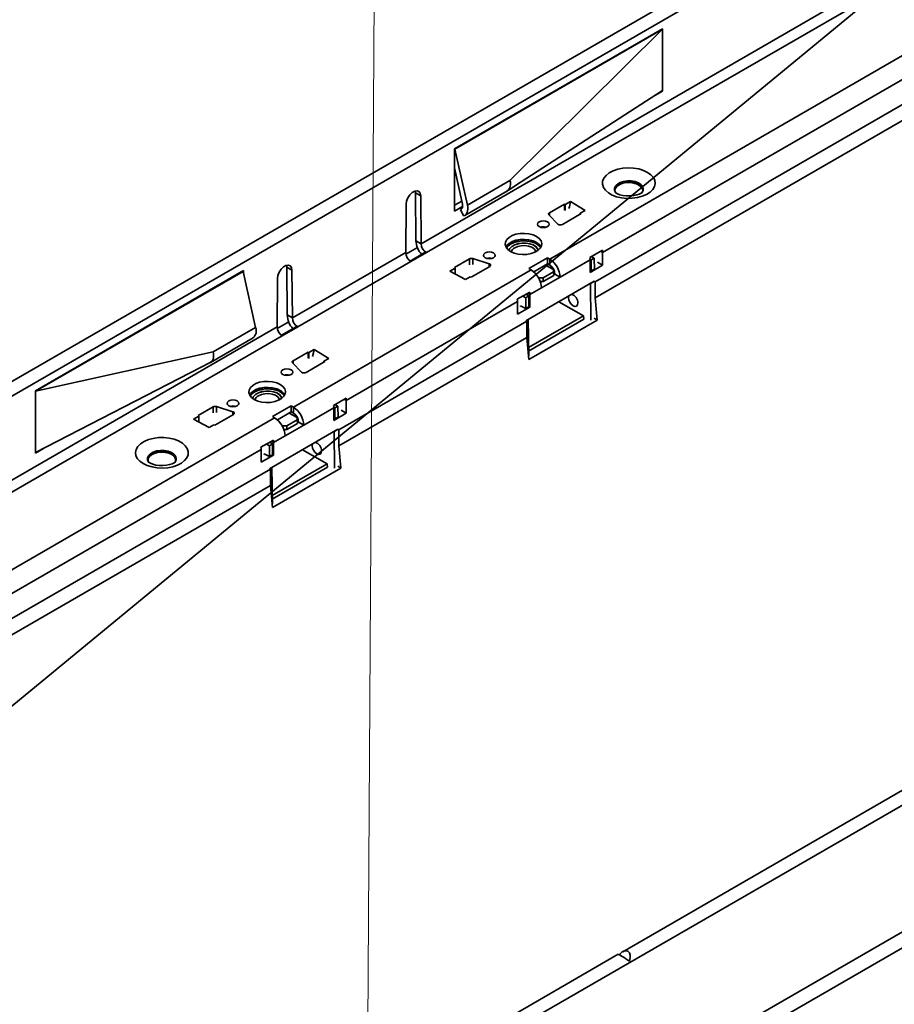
# Model space of a CAD drawing. Header units: metres. Extents: x 2158 to 2361, y 3646 to 3696.
# Tile 28 of 44: x 2212.233 to 2212.531, y 3658.677 to 3659.013. Entities that reach past the tile are written whole.
import ezdxf
from ezdxf import colors
from ezdxf.entities.mleader import LeaderData, LeaderLine
from ezdxf.math import Vec2, Vec3

# ---------------------------------------------------------------- set-up
doc = ezdxf.new("R2010")
doc.units = ezdxf.units.M
doc.header["$LTSCALE"] = 5
doc.layers.add('N-WE-RI-HWA_GOOT_LIJNGOOT-G gesloten', color=1, linetype='Continuous', lineweight=35)
doc.layers.add('X-XX-AL-AANPIJLING-T18', color=10, linetype='Continuous', lineweight=15)
doc.styles.add('NLCS-ISO-M20-T50', font='NLCS-ISO.ttf', dxfattribs={"height": 0.1})

# ---------------------------------------------------------------- blocks, each defined once
blk = doc.blocks.new('_Dot')
at = {"color": 0, "linetype": 'ByBlock', "lineweight": -2}
blk.add_line((-0.5, 0), (-1, 0), dxfattribs=at)
at = {"color": 0, "linetype": 'ByBlock', "const_width": 0.5}
blk.add_lwpolyline([(-0.25, 0, 1), (0.25, 0, 1)], format="xyb", close=True, dxfattribs=at)

msp = doc.modelspace()

# ---------------------------------------------------------------- linework, layer by layer
at = {"layer": 'N-WE-RI-HWA_GOOT_LIJNGOOT-G gesloten'}
for p, q in [((2211.99254036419, 3658.747429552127), (2212.697525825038, 3659.154408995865)), ((2212.413374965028, 3658.931300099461), (2212.672176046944, 3659.080702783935)), ((2212.431406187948, 3658.933544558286), (2212.667579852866, 3659.06988471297)), ((2212.670719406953, 3659.063188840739), (2212.428874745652, 3658.923574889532)), ((2212.670719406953, 3659.05770985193), (2212.428874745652, 3658.918095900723)), ((2212.517956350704, 3659.05577199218), (2212.165953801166, 3658.852565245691)), ((2212.519198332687, 3659.022924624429), (2212.369564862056, 3658.936543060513)), ((2212.371372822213, 3658.933504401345), (2212.520925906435, 3659.019839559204)), ((2212.451806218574, 3659.009741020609), (2212.380954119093, 3658.968838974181)), ((2212.381095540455, 3658.968757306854), (2212.451806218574, 3659.009577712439)), ((2212.39983162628, 3658.95802897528), (2212.451806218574, 3659.009577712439)), ((2212.451806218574, 3659.009577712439), (2212.45166477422, 3659.009659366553)), ((2212.451806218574, 3659.009577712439), (2212.451806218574, 3659.009741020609)), ((2212.451806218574, 3658.988674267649), (2212.451806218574, 3659.009577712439)), ((2212.264847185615, 3658.590230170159), (2212.969832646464, 3658.997209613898)), ((2212.451806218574, 3658.988674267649), (2212.401702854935, 3658.95636995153)), ((2212.449385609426, 3658.987113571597), (2212.451806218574, 3658.988510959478)), ((2212.45167258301, 3658.9885881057), (2212.451806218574, 3658.988510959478)), ((2212.451806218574, 3658.988510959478), (2212.451806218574, 3658.988674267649)), ((2212.380954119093, 3658.968838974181), (2212.380954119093, 3658.947608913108)), ((2212.380954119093, 3658.968838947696), (2212.381095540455, 3658.968757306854)), ((2212.381095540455, 3658.968757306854), (2212.385335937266, 3658.94966079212)), ((2212.383642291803, 3658.950053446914), (2212.380954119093, 3658.962342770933)), ((2212.385335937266, 3658.94966079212), (2212.39983162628, 3658.95802897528)), ((2212.970492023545, 3658.954417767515), (2212.264799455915, 3658.547030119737)), ((2212.36766039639, 3658.953843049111), (2212.367579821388, 3658.954492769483)), ((2212.36766039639, 3658.953843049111), (2212.369428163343, 3658.952822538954)), ((2212.367797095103, 3658.937563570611), (2212.36766039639, 3658.953843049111)), ((2212.384443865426, 3658.946136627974), (2212.398974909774, 3658.954525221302)), ((2212.399176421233, 3658.954670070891), (2212.401702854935, 3658.95636995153)), ((2212.364478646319, 3658.949965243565), (2212.364341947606, 3658.933527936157)), ((2212.369564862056, 3658.936543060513), (2212.369428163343, 3658.952822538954)), ((2212.380954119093, 3658.949649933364), (2212.383419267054, 3658.951073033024)), ((2212.418395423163, 3658.950036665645), (2212.413268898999, 3658.947077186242)), ((2212.41866058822, 3658.949883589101), (2212.418395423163, 3658.950036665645)), ((2212.418395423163, 3658.948003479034), (2212.418395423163, 3658.950036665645)), ((2212.420430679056, 3658.950905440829), (2212.41866058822, 3658.949883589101)), ((2212.420430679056, 3658.950905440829), (2212.425456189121, 3658.947887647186)), ((2212.970492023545, 3658.948938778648), (2212.264799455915, 3658.54155113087)), ((2212.380954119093, 3658.947608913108), (2212.383697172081, 3658.949192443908)), ((2212.38300472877, 3658.948221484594), (2212.383358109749, 3658.948425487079)), ((2212.384065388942, 3658.945976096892), (2212.38300472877, 3658.948221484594)), ((2212.413268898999, 3658.946212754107), (2212.413268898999, 3658.947077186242)), ((2212.417688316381, 3658.943097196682), (2212.424052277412, 3658.946771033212)), ((2212.41866058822, 3658.949883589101), (2212.41866058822, 3658.947850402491)), ((2212.425456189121, 3658.947887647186), (2212.423787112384, 3658.946924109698)), ((2212.424052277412, 3658.946771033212), (2212.423787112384, 3658.946924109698)), ((2212.423787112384, 3658.946924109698), (2212.423787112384, 3658.946617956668)), ((2212.41309919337, 3658.94639140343), (2212.41610439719, 3658.943227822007)), ((2212.369564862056, 3658.936543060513), (2212.367797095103, 3658.937563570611)), ((2212.364341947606, 3658.933527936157), (2212.325724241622, 3658.911234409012)), ((2212.364415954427, 3658.93301400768), (2212.368330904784, 3658.935274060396)), ((2212.370636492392, 3658.933413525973), (2212.365831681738, 3658.930639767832)), ((2212.366069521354, 3658.930442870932), (2212.371372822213, 3658.933504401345)), ((2212.431344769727, 3658.934337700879), (2212.42710212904, 3658.931888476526)), ((2212.430688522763, 3658.933958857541), (2212.431406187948, 3658.933544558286)), ((2212.431406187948, 3658.929216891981), (2212.431406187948, 3658.933544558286)), ((2212.327532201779, 3658.908195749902), (2212.366069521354, 3658.930442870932)), ((2212.386045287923, 3658.931361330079), (2212.380918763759, 3658.928401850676)), ((2212.386045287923, 3658.929328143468), (2212.386045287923, 3658.931361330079)), ((2212.392713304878, 3658.929724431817), (2212.387233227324, 3658.931459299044)), ((2212.387233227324, 3658.929426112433), (2212.387233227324, 3658.931459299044)), ((2212.412667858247, 3658.931708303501), (2212.406303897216, 3658.928034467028)), ((2212.413374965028, 3658.931300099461), (2212.412667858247, 3658.931708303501)), ((2212.412667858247, 3658.929666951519), (2212.412667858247, 3658.931708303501)), ((2212.413374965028, 3658.931300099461), (2212.413374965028, 3658.929258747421)), ((2212.416910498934, 3658.925176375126), (2212.427163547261, 3658.931095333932)), ((2212.427481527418, 3658.930996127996), (2212.427162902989, 3658.931173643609)), ((2212.427163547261, 3658.926767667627), (2212.427163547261, 3658.931095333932)), ((2212.42854218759, 3658.931608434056), (2212.427481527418, 3658.930996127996)), ((2212.427481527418, 3658.930996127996), (2212.427537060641, 3658.927290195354)), ((2212.42854218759, 3658.931608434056), (2212.427562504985, 3658.932154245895)), ((2212.42854218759, 3658.931608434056), (2212.428597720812, 3658.927902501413)), ((2212.429645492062, 3658.930233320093), (2212.431406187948, 3658.929216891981)), ((2212.238259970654, 3658.886463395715), (2212.309112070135, 3658.927365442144)), ((2212.308970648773, 3658.927120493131), (2212.238259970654, 3658.886300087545)), ((2212.308829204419, 3658.927202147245), (2212.308970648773, 3658.927120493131)), ((2212.308970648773, 3658.927120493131), (2212.313211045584, 3658.908023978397)), ((2212.309112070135, 3658.927365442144), (2212.309112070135, 3658.926483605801)), ((2212.323739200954, 3658.929184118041), (2212.323819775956, 3658.92853439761)), ((2212.323819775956, 3658.92853439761), (2212.325587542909, 3658.927513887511)), ((2212.323819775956, 3658.92853439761), (2212.323956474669, 3658.912254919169)), ((2212.325587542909, 3658.927513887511), (2212.325724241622, 3658.911234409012)), ((2212.326047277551, 3658.880886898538), (2212.407011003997, 3658.927626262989)), ((2212.379413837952, 3658.927226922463), (2212.381183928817, 3658.928248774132)), ((2212.379413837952, 3658.927226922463), (2212.384641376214, 3658.92432575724)), ((2212.380918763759, 3658.928401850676), (2212.381183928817, 3658.928248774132)), ((2212.381183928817, 3658.926215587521), (2212.381183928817, 3658.928248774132)), ((2212.386575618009, 3658.925136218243), (2212.39293957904, 3658.928810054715)), ((2212.392713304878, 3658.928679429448), (2212.392713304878, 3658.929724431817)), ((2212.406303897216, 3658.928034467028), (2212.407011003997, 3658.927626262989)), ((2212.407946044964, 3658.926941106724), (2212.412667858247, 3658.929666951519)), ((2212.411181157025, 3658.924880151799), (2212.414716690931, 3658.926921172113)), ((2212.414716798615, 3658.927723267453), (2212.411960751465, 3658.929258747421)), ((2212.412667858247, 3658.929666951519), (2212.413374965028, 3658.929258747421)), ((2212.41400695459, 3658.928758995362), (2212.414016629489, 3658.928113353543)), ((2212.414716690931, 3658.926921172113), (2212.414716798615, 3658.927723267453)), ((2212.414735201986, 3658.925685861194), (2212.414716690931, 3658.926921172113)), ((2212.414716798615, 3658.927723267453), (2212.414735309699, 3658.926487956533)), ((2212.414735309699, 3658.926487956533), (2212.414735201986, 3658.925685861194)), ((2212.427163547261, 3658.926767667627), (2212.431406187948, 3658.929216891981)), ((2212.427163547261, 3658.927498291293), (2212.427537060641, 3658.927290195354)), ((2212.428597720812, 3658.927902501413), (2212.427537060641, 3658.927290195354)), ((2212.320501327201, 3658.908219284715), (2212.320638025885, 3658.924656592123)), ((2212.384641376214, 3658.92432575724), (2212.386310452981, 3658.925289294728)), ((2212.386310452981, 3658.925289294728), (2212.386575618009, 3658.925136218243)), ((2212.428570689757, 3658.923742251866), (2212.405257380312, 3658.910283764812)), ((2212.409492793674, 3658.925018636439), (2212.409767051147, 3658.924865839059)), ((2212.409767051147, 3658.924865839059), (2212.411181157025, 3658.924880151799)), ((2212.40977255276, 3658.92449869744), (2212.409767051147, 3658.924865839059)), ((2212.41119966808, 3658.923644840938), (2212.410141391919, 3658.923634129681)), ((2212.41072715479, 3658.923640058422), (2212.410235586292, 3658.923356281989)), ((2212.410546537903, 3658.921494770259), (2212.416910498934, 3658.925168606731)), ((2212.411181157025, 3658.924880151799), (2212.41119966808, 3658.923644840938)), ((2212.41119966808, 3658.923644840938), (2212.414735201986, 3658.925685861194)), ((2212.415142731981, 3658.926189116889), (2212.414735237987, 3658.925953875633)), ((2212.415142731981, 3658.926196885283), (2212.416910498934, 3658.925176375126)), ((2212.415142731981, 3658.926196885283), (2212.415142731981, 3658.926189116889)), ((2212.415142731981, 3658.926189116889), (2212.416910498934, 3658.925168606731)), ((2212.416910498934, 3658.925168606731), (2212.416910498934, 3658.925176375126)), ((2212.428305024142, 3658.923565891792), (2212.427251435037, 3658.922957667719)), ((2212.428874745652, 3658.923574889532), (2212.428570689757, 3658.923750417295)), ((2212.428874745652, 3658.918095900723), (2212.428874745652, 3658.923574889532)), ((2212.406596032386, 3658.920050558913), (2212.402353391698, 3658.917601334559)), ((2212.406657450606, 3658.919257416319), (2212.410546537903, 3658.921502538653)), ((2212.410546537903, 3658.921494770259), (2212.410546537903, 3658.921502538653)), ((2212.427251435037, 3658.922957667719), (2212.427231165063, 3658.922968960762)), ((2212.427437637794, 3658.91053168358), (2212.427251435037, 3658.922957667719)), ((2212.344078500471, 3658.883131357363), (2212.402414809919, 3658.916808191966)), ((2212.402414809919, 3658.91248052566), (2212.402414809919, 3658.916808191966)), ((2212.40520766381, 3658.918137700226), (2212.404227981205, 3658.918683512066)), ((2212.40520766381, 3658.918137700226), (2212.406268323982, 3658.918750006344)), ((2212.40520766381, 3658.918137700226), (2212.405263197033, 3658.914431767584)), ((2212.406268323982, 3658.918750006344), (2212.405288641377, 3658.919295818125)), ((2212.405939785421, 3658.919671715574), (2212.406657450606, 3658.919257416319)), ((2212.406268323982, 3658.918750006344), (2212.406323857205, 3658.915044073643)), ((2212.406657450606, 3658.914929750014), (2212.406657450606, 3658.919257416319)), ((2212.424943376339, 3658.912015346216), (2212.416451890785, 3658.916746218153)), ((2212.419867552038, 3658.918718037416), (2212.419781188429, 3658.918208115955)), ((2212.429586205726, 3658.910507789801), (2212.428874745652, 3658.918095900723)), ((2212.402414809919, 3658.91248052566), (2212.406657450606, 3658.914929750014)), ((2212.403482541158, 3658.915423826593), (2212.405263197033, 3658.914431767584)), ((2212.403489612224, 3658.915419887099), (2212.403489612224, 3658.915133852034)), ((2212.403734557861, 3658.915283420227), (2212.403489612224, 3658.915142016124)), ((2212.405263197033, 3658.914431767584), (2212.406323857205, 3658.915044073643)), ((2212.406322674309, 3658.915123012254), (2212.406657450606, 3658.914929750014)), ((2212.320575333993, 3658.907705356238), (2212.32449028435, 3658.909965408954)), ((2212.323956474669, 3658.912254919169), (2212.325724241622, 3658.911234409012)), ((2212.405554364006, 3658.910112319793), (2212.341547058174, 3658.873161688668)), ((2212.405250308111, 3658.910287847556), (2212.405554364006, 3658.910112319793)), ((2212.405277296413, 3658.910272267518), (2212.406038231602, 3658.910711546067)), ((2212.405554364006, 3658.910112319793), (2212.405554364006, 3658.904633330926)), ((2212.406038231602, 3658.910711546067), (2212.406017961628, 3658.910722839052)), ((2212.406224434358, 3658.898285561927), (2212.406038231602, 3658.910711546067)), ((2212.406181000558, 3658.901184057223), (2212.424943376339, 3658.912015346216)), ((2212.406199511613, 3658.899948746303), (2212.424961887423, 3658.910780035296)), ((2212.40626582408, 3658.897045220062), (2212.429586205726, 3658.910507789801)), ((2212.424961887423, 3658.910780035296), (2212.424943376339, 3658.912015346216)), ((2212.429586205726, 3658.910507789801), (2212.428491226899, 3658.911139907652)), ((2212.170867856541, 3658.821837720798), (2212.320501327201, 3658.908219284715)), ((2212.313211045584, 3658.908023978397), (2212.29871535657, 3658.899655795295)), ((2212.326795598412, 3658.908104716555), (2212.321991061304, 3658.905331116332)), ((2212.327532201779, 3658.908195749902), (2212.32222890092, 3658.905134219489)), ((2212.32222890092, 3658.905134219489), (2212.172675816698, 3658.81879906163)), ((2212.297787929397, 3658.896111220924), (2212.312318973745, 3658.904499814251)), ((2212.405554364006, 3658.904633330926), (2212.341547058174, 3658.8676826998)), ((2212.405554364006, 3658.904633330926), (2212.40626582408, 3658.897045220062)), ((2212.29871535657, 3658.899655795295), (2212.238259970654, 3658.886300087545)), ((2212.333102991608, 3658.900492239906), (2212.331332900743, 3658.899470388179)), ((2212.333102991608, 3658.900492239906), (2212.338128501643, 3658.897474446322)), ((2212.325941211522, 3658.896663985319), (2212.331067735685, 3658.899623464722)), ((2212.325941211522, 3658.895799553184), (2212.325941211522, 3658.896663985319)), ((2212.336724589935, 3658.89635783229), (2212.330360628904, 3658.892683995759)), ((2212.331067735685, 3658.899623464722), (2212.331332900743, 3658.899470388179)), ((2212.331067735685, 3658.897590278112), (2212.331067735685, 3658.899623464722)), ((2212.331332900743, 3658.897437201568), (2212.331332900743, 3658.899470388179)), ((2212.338128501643, 3658.897474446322), (2212.336459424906, 3658.896510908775)), ((2212.336459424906, 3658.896510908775), (2212.336724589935, 3658.89635783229)), ((2212.336459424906, 3658.896204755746), (2212.336459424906, 3658.896510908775)), ((2212.790263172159, 3658.898572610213), (2212.438260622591, 3658.695365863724)), ((2212.238259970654, 3658.865396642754), (2212.294588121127, 3658.894495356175)), ((2212.294588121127, 3658.894495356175), (2212.297958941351, 3658.896218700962)), ((2212.328776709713, 3658.892814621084), (2212.325771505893, 3658.895978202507)), ((2212.238259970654, 3658.886300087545), (2212.238259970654, 3658.886463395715)), ((2212.238259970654, 3658.865396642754), (2212.238259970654, 3658.886300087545)), ((2212.34401708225, 3658.883924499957), (2212.339774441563, 3658.881475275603)), ((2212.343360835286, 3658.883545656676), (2212.344078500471, 3658.883131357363)), ((2212.344078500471, 3658.878803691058), (2212.344078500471, 3658.883131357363)), ((2212.293591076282, 3658.877988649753), (2212.298717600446, 3658.880948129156)), ((2212.298717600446, 3658.878914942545), (2212.298717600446, 3658.880948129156)), ((2212.299905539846, 3658.881046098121), (2212.305385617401, 3658.879311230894)), ((2212.299905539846, 3658.87901291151), (2212.299905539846, 3658.881046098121)), ((2212.325340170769, 3658.881295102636), (2212.318976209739, 3658.877621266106)), ((2212.326047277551, 3658.880886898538), (2212.325340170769, 3658.881295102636)), ((2212.325340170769, 3658.879253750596), (2212.325340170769, 3658.881295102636)), ((2212.326047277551, 3658.880886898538), (2212.326047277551, 3658.878845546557)), ((2212.329582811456, 3658.874763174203), (2212.339835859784, 3658.880682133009)), ((2212.340153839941, 3658.880582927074), (2212.339835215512, 3658.880760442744)), ((2212.339835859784, 3658.876354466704), (2212.339835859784, 3658.880682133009)), ((2212.341214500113, 3658.881195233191), (2212.340153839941, 3658.880582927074)), ((2212.340153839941, 3658.880582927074), (2212.340209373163, 3658.876876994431)), ((2212.341214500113, 3658.881195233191), (2212.340234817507, 3658.881741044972)), ((2212.341214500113, 3658.881195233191), (2212.341270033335, 3658.877489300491)), ((2212.342317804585, 3658.87982011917), (2212.344078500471, 3658.878803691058)), ((2212.060882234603, 3658.727810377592), (2212.31968331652, 3658.877213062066)), ((2212.292086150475, 3658.87681372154), (2212.29385624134, 3658.877835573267)), ((2212.292086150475, 3658.87681372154), (2212.297313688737, 3658.873912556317)), ((2212.29385624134, 3658.877835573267), (2212.293591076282, 3658.877988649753)), ((2212.29385624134, 3658.877835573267), (2212.29385624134, 3658.875802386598)), ((2212.305611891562, 3658.878396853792), (2212.299247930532, 3658.87472301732)), ((2212.305385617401, 3658.878266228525), (2212.305385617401, 3658.879311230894)), ((2212.318976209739, 3658.877621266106), (2212.31968331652, 3658.877213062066)), ((2212.320618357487, 3658.876527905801), (2212.325340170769, 3658.879253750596)), ((2212.323853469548, 3658.874466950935), (2212.327389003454, 3658.876507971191)), ((2212.327389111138, 3658.87731006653), (2212.324633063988, 3658.878845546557)), ((2212.325340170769, 3658.879253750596), (2212.326047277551, 3658.878845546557)), ((2212.326679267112, 3658.878345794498), (2212.326688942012, 3658.87770015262)), ((2212.327389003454, 3658.876507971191), (2212.327389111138, 3658.87731006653)), ((2212.327407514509, 3658.875272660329), (2212.327389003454, 3658.876507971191)), ((2212.327389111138, 3658.87731006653), (2212.327407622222, 3658.876074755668)), ((2212.339835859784, 3658.876354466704), (2212.344078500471, 3658.878803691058)), ((2212.339835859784, 3658.877085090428), (2212.340209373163, 3658.876876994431)), ((2212.341270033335, 3658.877489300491), (2212.340209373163, 3658.876876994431)), ((2212.297313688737, 3658.873912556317), (2212.298982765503, 3658.874876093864)), ((2212.299247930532, 3658.87472301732), (2212.298982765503, 3658.874876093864)), ((2212.341243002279, 3658.873329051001), (2212.317929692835, 3658.859870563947)), ((2212.322165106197, 3658.874605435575), (2212.32243936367, 3658.874452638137)), ((2212.32243936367, 3658.874452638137), (2212.323853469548, 3658.874466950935)), ((2212.322444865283, 3658.874085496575), (2212.32243936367, 3658.874452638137)), ((2212.323871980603, 3658.873231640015), (2212.322813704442, 3658.873220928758)), ((2212.323399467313, 3658.873226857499), (2212.322907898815, 3658.872943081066)), ((2212.323218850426, 3658.871081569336), (2212.329582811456, 3658.874755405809)), ((2212.323853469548, 3658.874466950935), (2212.323871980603, 3658.873231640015)), ((2212.323871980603, 3658.873231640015), (2212.327407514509, 3658.875272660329)), ((2212.327407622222, 3658.876074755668), (2212.327407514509, 3658.875272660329)), ((2212.327815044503, 3658.875775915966), (2212.32740755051, 3658.87554067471)), ((2212.327815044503, 3658.87578368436), (2212.329582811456, 3658.874763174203)), ((2212.327815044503, 3658.87578368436), (2212.327815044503, 3658.875775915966)), ((2212.327815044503, 3658.875775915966), (2212.329582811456, 3658.874755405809)), ((2212.329582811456, 3658.874755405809), (2212.329582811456, 3658.874763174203)), ((2212.340977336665, 3658.873152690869), (2212.33992374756, 3658.872544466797)), ((2212.341243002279, 3658.873337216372), (2212.341547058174, 3658.873161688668)), ((2212.341547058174, 3658.8676826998), (2212.341547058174, 3658.873161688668)), ((2212.319268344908, 3658.86963735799), (2212.315025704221, 3658.867188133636)), ((2212.319329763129, 3658.868844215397), (2212.323218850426, 3658.871089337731)), ((2212.323218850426, 3658.871081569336), (2212.323218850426, 3658.871089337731)), ((2212.33992374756, 3658.872544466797), (2212.339903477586, 3658.87255575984)), ((2212.340109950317, 3658.860118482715), (2212.33992374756, 3658.872544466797)), ((2212.078913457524, 3658.730054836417), (2212.315087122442, 3658.866394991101)), ((2212.240950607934, 3658.866786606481), (2212.238259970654, 3658.865233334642)), ((2212.315087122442, 3658.862067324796), (2212.315087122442, 3658.866394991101)), ((2212.317879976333, 3658.867724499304), (2212.316900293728, 3658.868270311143)), ((2212.317879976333, 3658.867724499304), (2212.318940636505, 3658.868336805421)), ((2212.317879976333, 3658.867724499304), (2212.317935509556, 3658.864018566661)), ((2212.318940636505, 3658.868336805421), (2212.3179609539, 3658.868882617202)), ((2212.318612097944, 3658.86925851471), (2212.319329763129, 3658.868844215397)), ((2212.318940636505, 3658.868336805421), (2212.318996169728, 3658.864630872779)), ((2212.319329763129, 3658.864516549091), (2212.319329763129, 3658.868844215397)), ((2212.337615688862, 3658.861602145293), (2212.329124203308, 3658.86633301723)), ((2212.332539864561, 3658.868304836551), (2212.332453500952, 3658.86779491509)), ((2212.342258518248, 3658.860094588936), (2212.341547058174, 3658.8676826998)), ((2212.238259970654, 3658.865233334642), (2212.238259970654, 3658.865396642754)), ((2212.315087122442, 3658.862067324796), (2212.319329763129, 3658.864516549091)), ((2212.31615485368, 3658.865010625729), (2212.317935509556, 3658.864018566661)), ((2212.316161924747, 3658.864720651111), (2212.316161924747, 3658.865006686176)), ((2212.316406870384, 3658.864870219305), (2212.316161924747, 3658.864728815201)), ((2212.317935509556, 3658.864018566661), (2212.318996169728, 3658.864630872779)), ((2212.318994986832, 3658.864709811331), (2212.319329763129, 3658.864516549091)), ((2212.318226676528, 3658.85969911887), (2212.076382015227, 3658.720085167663)), ((2212.276446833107, 3658.86264957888), (2212.276454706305, 3658.862621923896)), ((2212.286047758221, 3658.862628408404), (2212.286053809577, 3658.862646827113)), ((2212.318226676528, 3658.85969911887), (2212.317922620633, 3658.859874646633)), ((2212.317949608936, 3658.859859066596), (2212.318710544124, 3658.860298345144)), ((2212.318226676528, 3658.85969911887), (2212.318226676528, 3658.854220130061)), ((2212.318710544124, 3658.860298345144), (2212.31869027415, 3658.860309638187)), ((2212.318896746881, 3658.847872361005), (2212.318710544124, 3658.860298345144)), ((2212.318853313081, 3658.8507708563), (2212.337615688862, 3658.861602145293)), ((2212.318871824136, 3658.849535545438), (2212.337634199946, 3658.860366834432)), ((2212.318938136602, 3658.846632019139), (2212.342258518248, 3658.860094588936)), ((2212.337634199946, 3658.860366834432), (2212.337615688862, 3658.861602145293)), ((2212.341163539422, 3658.86072670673), (2212.342258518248, 3658.860094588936)), ((2212.318226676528, 3658.854220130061), (2212.076382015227, 3658.714606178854)), ((2212.318226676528, 3658.854220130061), (2212.318938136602, 3658.846632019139)), ((2212.436709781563, 3658.694470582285), (2212.261769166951, 3658.593479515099))]:
    msp.add_line(p, q, dxfattribs=at)
at = {"layer": 'N-WE-RI-HWA_GOOT_LIJNGOOT-G gesloten', "ltscale": 0.1}
msp.add_line((2212.680551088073, 3659.150005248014), (2211.98824287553, 3658.579790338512), dxfattribs=at)
at = {"layer": 'N-WE-RI-HWA_GOOT_LIJNGOOT-G gesloten', "flags": 128}
for points in [[(2212.446724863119, 3658.960839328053), (2212.447877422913, 3658.960023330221), (2212.448721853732, 3658.959090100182), (2212.449223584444, 3658.958077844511), (2212.449362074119, 3658.957028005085), (2212.449131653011, 3658.955983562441), (2212.448541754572, 3658.954987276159), (2212.447616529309, 3658.954079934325), (2212.446393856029, 3658.953298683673), (2212.444923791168, 3658.952675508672), (2212.443266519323, 3658.952235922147), (2212.44148988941, 3658.9519979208), (2212.439666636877, 3658.951971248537), (2212.437871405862, 3658.952156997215), (2212.436177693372, 3658.952547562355), (2212.434654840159, 3658.953126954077), (2212.433365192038, 3658.953871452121), (2212.432361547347, 3658.954750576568), (2212.431684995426, 3658.955728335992), (2212.431363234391, 3658.956764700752), (2212.431409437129, 3658.957817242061), (2212.431821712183, 3658.958842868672), (2212.432583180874, 3658.959799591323), (2212.433662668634, 3658.960648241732), (2212.435015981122, 3658.961354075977), (2212.43658771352, 3658.961888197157), (2212.438313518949, 3658.962228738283), (2212.440122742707, 3658.962361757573), (2212.441941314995, 3658.962281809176), (2212.443694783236, 3658.961992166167), (2212.445311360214, 3658.96150468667), (2212.446724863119, 3658.960839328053)], [(2212.444656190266, 3658.953748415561), (2212.445133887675, 3658.954453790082), (2212.445270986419, 3658.955223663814), (2212.445043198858, 3658.95598634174), (2212.44446741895, 3658.956685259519), (2212.443586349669, 3658.957268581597), (2212.442465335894, 3658.957693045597), (2212.441187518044, 3658.95792717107), (2212.439847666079, 3658.957953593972), (2212.43854515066, 3658.957770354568), (2212.437376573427, 3658.957391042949), (2212.436428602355, 3658.956843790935), (2212.43577154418, 3658.956169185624), (2212.435454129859, 3658.955417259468), (2212.43549990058, 3658.954643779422), (2212.43590546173, 3658.953906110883), (2212.435931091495, 3658.953875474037)], [(2212.445054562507, 3658.954287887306), (2212.44507036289, 3658.954925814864), (2212.444764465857, 3658.955650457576), (2212.444131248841, 3658.956300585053), (2212.443217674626, 3658.956827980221), (2212.442091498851, 3658.957193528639), (2212.440836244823, 3658.957370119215), (2212.439545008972, 3658.95734465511), (2212.438313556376, 3658.957119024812), (2212.437233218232, 3658.956709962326), (2212.436384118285, 3658.956147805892), (2212.435829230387, 3658.955474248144), (2212.435609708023, 3658.954739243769), (2212.435647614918, 3658.954287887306)], [(2212.445149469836, 3658.954487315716), (2212.445196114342, 3658.954682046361), (2212.445150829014, 3658.95544732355), (2212.444749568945, 3658.956177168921), (2212.444022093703, 3658.956817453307), (2212.443022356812, 3658.957320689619), (2212.441824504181, 3658.95764955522), (2212.440517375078, 3658.957779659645), (2212.439197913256, 3658.957701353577), (2212.437963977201, 3658.957420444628), (2212.436907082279, 3658.956957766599)], [(2212.369428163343, 3658.952822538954), (2212.369272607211, 3658.95370274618), (2212.368840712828, 3658.954304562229), (2212.368183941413, 3658.954556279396), (2212.367380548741, 3658.954427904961), (2212.366526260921, 3658.953934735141), (2212.365722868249, 3658.953135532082), (2212.365066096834, 3658.95212552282), (2212.364634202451, 3658.9510250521), (2212.364478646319, 3658.949965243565)], [(2212.445022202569, 3658.954116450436), (2212.44502298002, 3658.954117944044), (2212.444904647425, 3658.954000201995), (2212.444539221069, 3658.953740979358), (2212.443913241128, 3658.953427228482), (2212.443046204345, 3658.953129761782), (2212.441978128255, 3658.952903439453), (2212.440776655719, 3658.952789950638), (2212.439528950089, 3658.952812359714), (2212.438332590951, 3658.952971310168), (2212.437287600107, 3658.953241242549), (2212.436474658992, 3658.953570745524), (2212.435945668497, 3658.953883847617), (2212.435705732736, 3658.954087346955), (2212.435701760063, 3658.954087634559)], [(2212.38300472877, 3658.948221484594), (2212.383205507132, 3658.948308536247), (2212.383377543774, 3658.94844476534), (2212.383516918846, 3658.948627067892), (2212.383620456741, 3658.948851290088), (2212.383685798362, 3658.949112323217), (2212.383711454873, 3658.949404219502), (2212.383696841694, 3658.949720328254), (2212.383642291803, 3658.950053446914)], [(2212.385335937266, 3658.94966079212), (2212.385447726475, 3658.948991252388), (2212.385479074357, 3658.948355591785), (2212.385429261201, 3658.947768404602), (2212.385299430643, 3658.947243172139), (2212.385092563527, 3658.946791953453), (2212.384813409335, 3658.946425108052), (2212.384468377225, 3658.946151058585), (2212.384065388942, 3658.945976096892)], [(2212.413268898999, 3658.947077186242), (2212.413164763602, 3658.947006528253), (2212.413081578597, 3658.946927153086), (2212.413021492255, 3658.946841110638), (2212.412986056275, 3658.946750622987), (2212.412976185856, 3658.946658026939), (2212.412992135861, 3658.946565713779), (2212.413033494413, 3658.946476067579), (2212.41309919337, 3658.94639140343)], [(2212.409768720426, 3658.942362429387), (2212.41041756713, 3658.942112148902), (2212.411182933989, 3658.942024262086), (2212.411948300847, 3658.942112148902), (2212.412597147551, 3658.942362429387), (2212.413030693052, 3658.942737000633), (2212.413182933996, 3658.943178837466), (2212.413030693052, 3658.943620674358), (2212.412597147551, 3658.943995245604), (2212.411948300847, 3658.944245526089), (2212.411182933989, 3658.944333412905), (2212.41041756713, 3658.944245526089), (2212.409768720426, 3658.943995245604), (2212.409335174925, 3658.943620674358), (2212.409182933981, 3658.943178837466), (2212.409335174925, 3658.942737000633), (2212.409768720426, 3658.942362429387)], [(2212.400046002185, 3658.933892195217), (2212.401232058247, 3658.933355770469), (2212.402606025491, 3658.932998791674), (2212.404088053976, 3658.932842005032), (2212.405592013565, 3658.932894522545), (2212.407030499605, 3658.933153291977), (2212.408319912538, 3658.933603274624), (2212.409385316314, 3658.934218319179), (2212.410164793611, 3658.934962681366), (2212.410613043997, 3658.935793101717), (2212.41070401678, 3658.936661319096), (2212.410432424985, 3658.937516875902), (2212.409814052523, 3658.938310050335), (2212.40888483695, 3658.938994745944), (2212.407698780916, 3658.939531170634), (2212.406324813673, 3658.939888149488), (2212.404842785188, 3658.940044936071), (2212.403338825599, 3658.939992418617), (2212.401900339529, 3658.939733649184), (2212.400610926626, 3658.939283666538), (2212.399545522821, 3658.938668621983), (2212.398766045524, 3658.937924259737), (2212.398317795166, 3658.937093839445), (2212.398226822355, 3658.936225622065), (2212.398498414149, 3658.935370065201), (2212.399116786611, 3658.934576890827), (2212.400046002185, 3658.933892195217)], [(2212.410460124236, 3658.935422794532), (2212.410432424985, 3658.935475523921), (2212.409814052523, 3658.936268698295), (2212.40888483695, 3658.936953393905), (2212.407698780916, 3658.937489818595), (2212.406324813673, 3658.937846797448), (2212.404842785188, 3658.938003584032), (2212.403338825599, 3658.937951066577), (2212.401900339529, 3658.937692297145), (2212.400610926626, 3658.937242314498), (2212.399545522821, 3658.936627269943), (2212.398766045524, 3658.935882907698), (2212.398470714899, 3658.935422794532)], [(2212.398629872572, 3658.935151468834), (2212.399121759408, 3658.93572827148), (2212.400050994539, 3658.936410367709), (2212.401237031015, 3658.936949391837), (2212.402610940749, 3658.937314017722), (2212.404092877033, 3658.937483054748), (2212.405596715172, 3658.937446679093), (2212.407035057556, 3658.937207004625), (2212.40832431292, 3658.936777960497), (2212.409389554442, 3658.936184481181), (2212.410168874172, 3658.935461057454), (2212.410343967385, 3658.935218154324)], [(2212.409447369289, 3658.934264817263), (2212.409235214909, 3658.934854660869), (2212.40865053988, 3658.935546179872), (2212.407755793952, 3658.936119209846), (2212.40661733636, 3658.936531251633), (2212.405319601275, 3658.936751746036), (2212.403958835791, 3658.936764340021), (2212.402635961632, 3658.936568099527), (2212.401449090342, 3658.936177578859), (2212.400486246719, 3658.935621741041), (2212.399818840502, 3658.934941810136), (2212.39950794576, 3658.934246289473)], [(2212.399512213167, 3658.934243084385), (2212.39981915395, 3658.934920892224), (2212.400486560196, 3658.935600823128), (2212.401449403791, 3658.936156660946), (2212.402636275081, 3658.936547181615), (2212.40395914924, 3658.936743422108), (2212.405319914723, 3658.936730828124), (2212.406617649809, 3658.936510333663), (2212.40775610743, 3658.936098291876), (2212.408650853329, 3658.935525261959), (2212.409235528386, 3658.934833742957), (2212.409444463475, 3658.934262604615)], [(2212.371372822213, 3658.933504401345), (2212.370836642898, 3658.933497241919), (2212.370654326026, 3658.933383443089)], [(2212.391383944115, 3658.931749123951), (2212.392032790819, 3658.931498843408), (2212.392798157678, 3658.931410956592), (2212.393563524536, 3658.931498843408), (2212.39421237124, 3658.931749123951), (2212.394645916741, 3658.932123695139), (2212.394798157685, 3658.93256553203), (2212.394645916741, 3658.933007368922), (2212.39421237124, 3658.933381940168), (2212.393563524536, 3658.933632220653), (2212.392798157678, 3658.933720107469), (2212.392032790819, 3658.933632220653), (2212.391383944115, 3658.933381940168), (2212.390950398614, 3658.933007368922), (2212.39079815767, 3658.93256553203), (2212.390950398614, 3658.932123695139), (2212.391383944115, 3658.931749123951)], [(2212.401471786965, 3658.935169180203), (2212.402491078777, 3658.935606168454), (2212.403686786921, 3658.93585558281), (2212.404952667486, 3658.935895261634), (2212.406176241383, 3658.935721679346), (2212.407248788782, 3658.935350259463), (2212.408075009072, 3658.934814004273), (2212.408581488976, 3658.934160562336), (2212.408702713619, 3658.933791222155)], [(2212.320638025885, 3658.924656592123), (2212.320793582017, 3658.9257164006), (2212.3212254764, 3658.926816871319), (2212.321882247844, 3658.92782688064), (2212.322685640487, 3658.92862608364), (2212.323539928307, 3658.929119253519), (2212.324343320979, 3658.929247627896), (2212.325000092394, 3658.928995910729), (2212.325431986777, 3658.928394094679), (2212.325587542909, 3658.927513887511)], [(2212.39293957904, 3658.928810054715), (2212.39308312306, 3658.928914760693), (2212.393181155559, 3658.929035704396), (2212.393228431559, 3658.929166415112), (2212.393222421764, 3658.929299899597), (2212.393163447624, 3658.929429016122), (2212.393054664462, 3658.929546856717), (2212.392901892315, 3658.929647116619), (2212.392713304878, 3658.929724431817)], [(2212.42141179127, 3658.915383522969), (2212.422014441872, 3658.915188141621), (2212.422526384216, 3658.915302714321), (2212.422863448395, 3658.91571325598), (2212.422974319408, 3658.916357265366)], [(2212.326802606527, 3658.908094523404), (2212.326837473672, 3658.908127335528), (2212.327337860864, 3658.908222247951), (2212.327532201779, 3658.908195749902)], [(2212.29871535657, 3658.899655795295), (2212.298827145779, 3658.898986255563), (2212.298858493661, 3658.89835059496), (2212.298808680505, 3658.897763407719), (2212.298678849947, 3658.897238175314), (2212.298471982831, 3658.89678695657), (2212.298192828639, 3658.896420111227), (2212.297847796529, 3658.896146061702), (2212.297444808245, 3658.895971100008)], [(2212.333102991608, 3658.900492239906), (2212.332948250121, 3658.899339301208), (2212.332554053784, 3658.898133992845)], [(2212.325771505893, 3658.895978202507), (2212.325705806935, 3658.896062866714), (2212.325664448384, 3658.896152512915), (2212.325648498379, 3658.896244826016), (2212.325658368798, 3658.896337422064), (2212.325693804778, 3658.896427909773), (2212.32575389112, 3658.896513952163), (2212.325837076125, 3658.896593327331), (2212.325941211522, 3658.896663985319)], [(2212.322441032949, 3658.891949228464), (2212.323089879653, 3658.891698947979), (2212.323855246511, 3658.891611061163), (2212.324620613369, 3658.891698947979), (2212.325269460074, 3658.891949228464), (2212.325703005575, 3658.89232379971), (2212.325855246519, 3658.892765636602), (2212.325703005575, 3658.893207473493), (2212.325269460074, 3658.893582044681), (2212.324620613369, 3658.893832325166), (2212.323855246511, 3658.89392021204), (2212.323089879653, 3658.893832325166), (2212.322441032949, 3658.893582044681), (2212.322007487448, 3658.893207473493), (2212.321855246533, 3658.892765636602), (2212.322007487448, 3658.89232379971), (2212.322441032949, 3658.891949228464)], [(2212.321557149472, 3658.888581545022), (2212.322486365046, 3658.887896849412), (2212.323104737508, 3658.887103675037), (2212.323376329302, 3658.886248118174), (2212.32328535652, 3658.885379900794), (2212.322837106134, 3658.884549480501), (2212.322057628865, 3658.883805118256), (2212.32099222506, 3658.883190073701), (2212.319702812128, 3658.882740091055), (2212.318264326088, 3658.882481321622), (2212.316760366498, 3658.882428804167), (2212.315278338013, 3658.882585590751), (2212.31390437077, 3658.882942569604), (2212.312718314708, 3658.883478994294), (2212.311789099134, 3658.884163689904), (2212.311170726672, 3658.884956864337), (2212.310899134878, 3658.885812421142), (2212.310990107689, 3658.886680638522), (2212.311438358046, 3658.887511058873), (2212.312217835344, 3658.88825542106), (2212.313283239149, 3658.888870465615), (2212.314572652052, 3658.889320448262), (2212.316011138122, 3658.889579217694), (2212.317515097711, 3658.889631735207), (2212.318997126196, 3658.889474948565), (2212.320371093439, 3658.88911796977), (2212.321557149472, 3658.888581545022)], [(2212.311143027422, 3658.885009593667), (2212.311438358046, 3658.885469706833), (2212.312217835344, 3658.886214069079), (2212.313283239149, 3658.886829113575), (2212.314572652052, 3658.887279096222), (2212.316011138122, 3658.887537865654), (2212.317515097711, 3658.887590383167), (2212.318997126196, 3658.887433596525), (2212.320371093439, 3658.88707661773), (2212.321557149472, 3658.886540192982)], [(2212.311302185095, 3658.884738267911), (2212.311794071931, 3658.885315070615), (2212.312723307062, 3658.885997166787), (2212.313909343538, 3658.886536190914), (2212.315283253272, 3658.886900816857), (2212.316765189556, 3658.887069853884), (2212.318269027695, 3658.88703347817), (2212.319707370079, 3658.886793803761), (2212.320996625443, 3658.886364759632), (2212.322061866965, 3658.885771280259), (2212.322841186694, 3658.88504785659), (2212.323016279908, 3658.884804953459)], [(2212.322119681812, 3658.88385161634), (2212.321907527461, 3658.884441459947), (2212.321322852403, 3658.885132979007), (2212.320428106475, 3658.885706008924), (2212.319289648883, 3658.886118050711), (2212.317991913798, 3658.886338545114), (2212.316631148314, 3658.886351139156), (2212.315308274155, 3658.886154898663), (2212.314121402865, 3658.885764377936), (2212.313158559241, 3658.885208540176), (2212.312491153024, 3658.884528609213), (2212.312180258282, 3658.883833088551)], [(2212.31218452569, 3658.883829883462), (2212.312491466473, 3658.884507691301), (2212.313158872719, 3658.885187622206), (2212.314121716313, 3658.885743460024), (2212.315308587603, 3658.886133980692), (2212.316631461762, 3658.886330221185), (2212.317992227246, 3658.886317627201), (2212.319289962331, 3658.886097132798), (2212.320428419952, 3658.885685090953), (2212.321323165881, 3658.885112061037), (2212.321907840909, 3658.884420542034), (2212.322116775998, 3658.883849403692)], [(2212.304056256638, 3658.881335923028), (2212.304705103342, 3658.881085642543), (2212.3054704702, 3658.880997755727), (2212.306235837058, 3658.881085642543), (2212.306884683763, 3658.881335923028), (2212.307318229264, 3658.881710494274), (2212.307470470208, 3658.882152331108), (2212.307318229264, 3658.882594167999), (2212.306884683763, 3658.882968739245), (2212.306235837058, 3658.88321901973), (2212.3054704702, 3658.883306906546), (2212.304705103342, 3658.88321901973), (2212.304056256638, 3658.882968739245), (2212.303622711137, 3658.882594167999), (2212.303470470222, 3658.882152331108), (2212.303622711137, 3658.881710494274), (2212.304056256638, 3658.881335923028)], [(2212.314144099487, 3658.88475597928), (2212.3151633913, 3658.88519296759), (2212.316359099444, 3658.885442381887), (2212.317624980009, 3658.885482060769), (2212.318848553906, 3658.885308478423), (2212.319921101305, 3658.88493705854), (2212.320747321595, 3658.884400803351), (2212.321253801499, 3658.883747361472), (2212.321375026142, 3658.883378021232)], [(2212.305385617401, 3658.879311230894), (2212.305574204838, 3658.879233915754), (2212.305726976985, 3658.879133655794), (2212.305835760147, 3658.879015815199), (2212.305894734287, 3658.878886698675), (2212.305900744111, 3658.878753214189), (2212.305853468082, 3658.878622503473), (2212.305755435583, 3658.87850155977), (2212.305611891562, 3658.878396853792)], [(2212.274878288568, 3658.861634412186), (2212.276291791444, 3658.860969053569), (2212.277908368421, 3658.860481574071), (2212.279661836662, 3658.860191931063), (2212.28148040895, 3658.860111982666), (2212.283289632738, 3658.860245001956), (2212.285015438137, 3658.860585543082), (2212.286587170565, 3658.861119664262), (2212.287940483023, 3658.861825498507), (2212.289019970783, 3658.862674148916), (2212.289781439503, 3658.863630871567), (2212.290193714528, 3658.864656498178), (2212.290239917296, 3658.865709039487), (2212.289918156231, 3658.866745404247), (2212.28924160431, 3658.867723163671), (2212.288237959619, 3658.868602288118), (2212.286948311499, 3658.869346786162), (2212.285425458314, 3658.869926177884), (2212.283731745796, 3658.870316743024), (2212.28193651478, 3658.870502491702), (2212.280113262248, 3658.870475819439), (2212.278336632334, 3658.870237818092), (2212.276679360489, 3658.869798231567), (2212.275209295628, 3658.869175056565), (2212.273986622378, 3658.868393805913), (2212.273061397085, 3658.86748646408), (2212.272471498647, 3658.866490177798), (2212.272241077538, 3658.865445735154), (2212.272379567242, 3658.864395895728), (2212.272881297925, 3658.863383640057), (2212.273725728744, 3658.862450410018), (2212.274878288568, 3658.861634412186)], [(2212.276973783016, 3658.861874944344), (2212.276806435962, 3658.862060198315), (2212.276400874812, 3658.862797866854), (2212.276355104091, 3658.8635713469), (2212.276672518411, 3658.864323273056), (2212.277329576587, 3658.864997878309), (2212.278277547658, 3658.865545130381), (2212.279446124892, 3658.865924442), (2212.28074864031, 3658.866107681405), (2212.282088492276, 3658.866081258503), (2212.283366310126, 3658.86584713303), (2212.284487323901, 3658.865422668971), (2212.285368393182, 3658.864839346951), (2212.28594417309, 3658.864140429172), (2212.286171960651, 3658.863377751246), (2212.286034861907, 3658.862607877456), (2212.285657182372, 3658.862012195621)], [(2212.276548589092, 3658.862441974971), (2212.276532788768, 3658.862519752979), (2212.276576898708, 3658.86326516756), (2212.276967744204, 3658.863976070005), (2212.277676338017, 3658.864599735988), (2212.27865012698, 3658.865089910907), (2212.279816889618, 3658.865410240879), (2212.281090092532, 3658.865536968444), (2212.282375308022, 3658.865460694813), (2212.283577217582, 3658.865187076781), (2212.284606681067, 3658.864736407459)], [(2212.277808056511, 3658.865111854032), (2212.278864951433, 3658.86557453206), (2212.280098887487, 3658.865855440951), (2212.28141834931, 3658.865933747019), (2212.282725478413, 3658.865803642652), (2212.283923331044, 3658.865474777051), (2212.284923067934, 3658.86497154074), (2212.285650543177, 3658.864331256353), (2212.286051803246, 3658.863601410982), (2212.286097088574, 3658.862836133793), (2212.286053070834, 3658.862650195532)], [(2212.334084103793, 3658.864970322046), (2212.334686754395, 3658.864774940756), (2212.335198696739, 3658.864889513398), (2212.335535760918, 3658.865300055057), (2212.335646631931, 3658.865944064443)], [(2212.285919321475, 3658.862263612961), (2212.285923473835, 3658.862271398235), (2212.285792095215, 3658.862142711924), (2212.285412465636, 3658.86187849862), (2212.284772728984, 3658.861564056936), (2212.283893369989, 3658.861269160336), (2212.282816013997, 3658.861048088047), (2212.281609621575, 3658.860941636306), (2212.280362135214, 3658.860971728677), (2212.279171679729, 3658.861137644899), (2212.278137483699, 3658.861412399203), (2212.277339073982, 3658.861743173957), (2212.277128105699, 3658.861857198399), (2212.276873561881, 3658.862018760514), (2212.27661580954, 3658.862231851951), (2212.276602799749, 3658.862243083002)]]:
    msp.add_lwpolyline(points, dxfattribs=at)
at = {"layer": 'N-WE-RI-HWA_GOOT_LIJNGOOT-G gesloten'}
for centre, radius, start, end in [((2212.397001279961, 3658.956870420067), 0.003058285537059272, 309.3314652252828, 22.26092300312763), ((2212.437686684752, 3658.954923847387), 0.002178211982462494, 110.971857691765, 191.5485667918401), ((2212.413671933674, 3658.951235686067), 0.00676680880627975, 336.5901437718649, 357.2026433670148), ((2212.411182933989, 3658.939020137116), 0.003274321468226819, 73.4103052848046, 106.5896947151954), ((2212.411210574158, 3658.939102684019), 0.003159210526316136, 74.25726252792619, 106.2572832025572), ((2212.41699499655, 3658.944358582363), 0.001439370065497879, 231.7756424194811, 298.7953683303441), ((2212.375139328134, 3658.937893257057), 0.007349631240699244, 182.5710115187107, 222.7983606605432), ((2212.373401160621, 3658.936768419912), 0.00384291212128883, 183.3619183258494, 238.1422044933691), ((2212.404604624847, 3658.928244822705), 0.009735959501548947, 67.85133079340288, 123.8094354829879), ((2212.368182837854, 3658.933652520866), 0.003842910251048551, 181.8578168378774, 236.6380588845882), ((2212.402387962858, 3658.93315716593), 0.002210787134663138, 114.4822699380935, 163.8512459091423), ((2212.42602762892, 3658.933527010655), 0.005378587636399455, 0.1869267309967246, 8.668971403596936), ((2212.386758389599, 3658.929965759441), 0.001567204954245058, 72.36309505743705, 117.0658969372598), ((2212.392798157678, 3658.928406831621), 0.003274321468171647, 73.4103052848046, 106.5896947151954), ((2212.392825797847, 3658.928489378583), 0.003159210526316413, 74.25726252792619, 106.2572832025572), ((2212.409234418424, 3658.924827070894), 0.007684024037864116, 2.605477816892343, 57.39452163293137), ((2212.421784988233, 3658.931077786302), 0.005378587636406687, 0.1869267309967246, 8.668971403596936), ((2212.402870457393, 3658.921153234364), 0.007684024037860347, 2.605477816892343, 57.39452163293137), ((2212.411304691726, 3658.926022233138), 0.003842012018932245, 2.605477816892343, 57.39452163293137), ((2212.401278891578, 3658.919239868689), 0.005378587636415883, 0.1869267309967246, 8.668971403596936), ((2212.397036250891, 3658.916790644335), 0.00537858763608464, 0.1869267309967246, 8.668971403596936), ((2212.422939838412, 3658.918148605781), 0.003159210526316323, 178.9206528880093, 241.0739715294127), ((2212.41985739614, 3658.916338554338), 0.003116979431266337, 0.343946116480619, 71.25963070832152), ((2212.3312987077, 3658.912584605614), 0.007349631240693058, 182.5710115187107, 222.7983606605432), ((2212.329560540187, 3658.911459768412), 0.003842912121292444, 183.3619183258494, 238.1422044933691), ((2212.310380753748, 3658.906865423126), 0.003058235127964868, 309.3288735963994, 22.26131256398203), ((2212.32434221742, 3658.908343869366), 0.003842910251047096, 181.8578168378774, 236.6380588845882), ((2212.323855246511, 3658.888606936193), 0.003274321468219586, 73.4103052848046, 106.5896947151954), ((2212.323882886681, 3658.888689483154), 0.003159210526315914, 74.25726252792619, 106.2572832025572), ((2212.329667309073, 3658.893945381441), 0.001439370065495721, 231.7756424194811, 298.7953683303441), ((2212.31727693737, 3658.87783162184), 0.00973595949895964, 67.85133079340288, 123.8094354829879), ((2212.319894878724, 3658.883253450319), 0.003683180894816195, 28.47665990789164, 63.17198484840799), ((2212.31506027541, 3658.882743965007), 0.002210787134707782, 114.4822699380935, 163.8512459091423), ((2212.338699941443, 3658.883113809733), 0.005378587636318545, 0.1869267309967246, 8.668971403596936), ((2212.299430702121, 3658.879552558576), 0.001567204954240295, 72.36309505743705, 117.0658969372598), ((2212.3054704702, 3658.877993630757), 0.003274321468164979, 73.4103052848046, 106.5896947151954), ((2212.30549811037, 3658.87807617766), 0.003159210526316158, 74.25726252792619, 106.2572832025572), ((2212.321906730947, 3658.874413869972), 0.007684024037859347, 2.605477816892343, 57.39452163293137), ((2212.334457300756, 3658.880664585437), 0.00537858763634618, 0.1869267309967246, 8.668971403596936), ((2212.315542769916, 3658.870740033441), 0.00768402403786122, 2.605477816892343, 57.39452163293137), ((2212.323977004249, 3658.875609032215), 0.003842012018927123, 2.605477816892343, 57.39452163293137), ((2212.313951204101, 3658.868826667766), 0.005378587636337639, 0.1869267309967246, 8.668971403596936), ((2212.309708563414, 3658.86637744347), 0.005378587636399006, 0.1869267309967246, 8.668971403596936), ((2212.335612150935, 3658.867735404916), 0.003159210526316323, 178.9206528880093, 241.0739715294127), ((2212.332529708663, 3658.865925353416), 0.003116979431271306, 0.343946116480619, 71.25963070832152), ((2212.278585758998, 3658.863079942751), 0.002175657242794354, 110.9440637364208, 191.9279531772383), ((2212.283827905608, 3658.862734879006), 0.002147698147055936, 352.1615453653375, 68.73946664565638)]:
    msp.add_arc(centre, radius, start, end, dxfattribs=at)
for centre, major_axis, ratio, start_param, end_param in [((2212.438419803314, 3658.69251335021), (0.00150813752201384, 0.003030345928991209), 0.6143596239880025, 4.89180863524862, 7.598612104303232), ((2212.439100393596, 3658.692906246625), (0.002394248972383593, -0.001560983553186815), 0.05751391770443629, 0.9737045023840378, 3.112423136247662)]:
    msp.add_ellipse(centre, major_axis=major_axis, ratio=ratio, start_param=start_param, end_param=end_param, dxfattribs=at)

# ---------------------------------------------------------------- leaders
at = {"layer": 'X-XX-AL-AANPIJLING-T18'}
ml = msp.add_multileader_mtext('Standard', dxfattribs=at)
ml.set_content('{\\C2;zaaglijn afhankelijk van situatie \\Pover één of twee elementen verdeeld}', color=256, style='NLCS-ISO-M20-T50')
ml.set_leader_properties(color=256, linetype='ByLayer', lineweight=-1)
ml.set_arrow_properties(name='DOT')
ml.build(insert=Vec2(0, 0))
ml.multileader.update_dxf_attribs({"text_right_attachment_type": 5, "dogleg_length": 0.04500000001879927, "arrow_head_size": 0.036})
ctx = ml.context
ctx.base_point, ctx.char_height, ctx.arrow_head_size, ctx.landing_gap_size, ctx.plane_origin, ctx.plane_x_axis, ctx.plane_y_axis = Vec3(2212.354247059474, 3659.214482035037), 0.036, 0.036, 0.018, Vec3(2212.354247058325, 3656.402607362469), Vec3(3.173497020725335e-10, 1), Vec3(-1, 3.173497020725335e-10)
ctx.right_attachment = 5
notes = []
notes.append((ctx, [(0, (1, 1, 0), (2212.354247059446, 3659.124482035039), (3.17349397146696e-10, 1), 0.08999999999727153, [(0, [(2212.350289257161, 3658.487863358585)], 0, [])])]))
ctx.mtext.insert, ctx.mtext.text_direction, ctx.mtext.rotation, ctx.mtext.width, ctx.mtext.flow_direction = Vec3(2212.336233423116, 3659.232482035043), Vec3(3.173497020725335e-10, 1), 1.570796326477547, 1.93308291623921, 5
for ctx, leaders in notes:
    for number, flags, end, landing, length, lines in leaders:
        leader = LeaderData()
        leader.index, (leader.has_last_leader_line, leader.has_dogleg_vector, leader.attachment_direction) = number, flags
        leader.last_leader_point, leader.dogleg_vector, leader.dogleg_length = Vec3(end), Vec3(landing), length
        for number, points, colour, breaks in lines:
            line = LeaderLine()
            line.index, line.vertices, line.color, line.breaks = number, Vec3.list(points), colors.encode_raw_color(colour), breaks
            leader.lines.append(line)
        ctx.leaders.append(leader)

doc.saveas('drawing.dxf')
